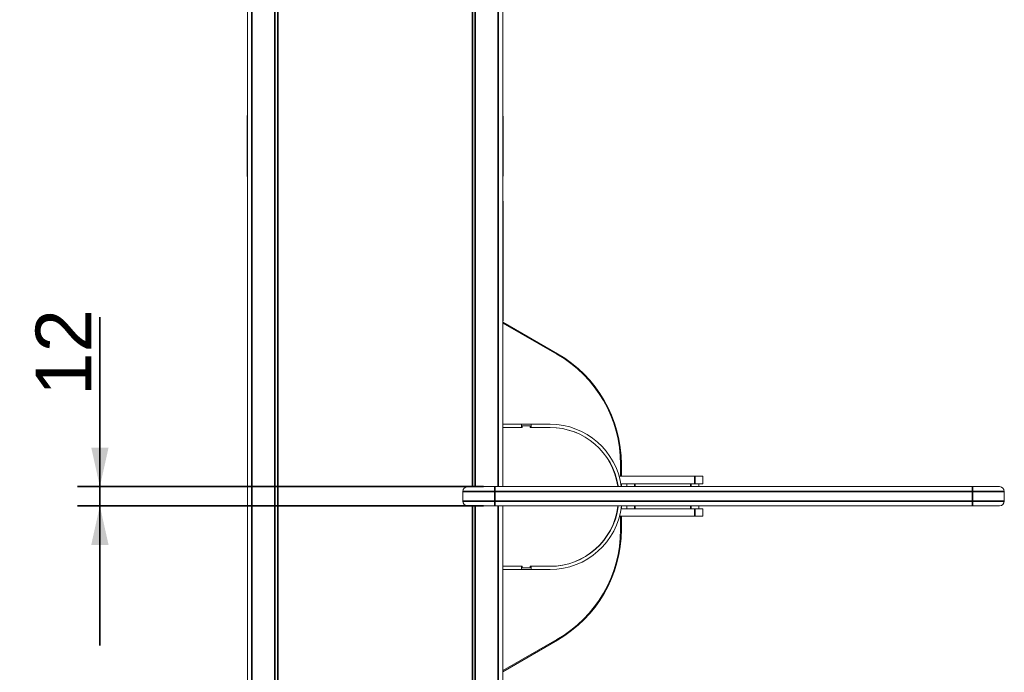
# Model space of a CAD drawing. Header units: millimetres. Extents: x 4 to 1188, y 1 to 840.
# Tile 4 of 197: x 204 to 292, y 122 to 180. Entities that reach past the tile are written whole.
import ezdxf

# ---------------------------------------------------------------- set-up
doc = ezdxf.new("R2010")
doc.units = ezdxf.units.MM
doc.layers.add('1', color=7, linetype='Continuous')
doc.styles.add('Arial Unicode MS', font='Arial Unicode MS')
doc.dimstyles.get("Standard").update_dxf_attribs({"dimtxt": 0.18, "dimasz": 0.18, "dimexe": 0.18, "dimexo": 0.0625, "dimgap": 0.09, "dimtad": 0, "dimtih": 1, "dimtoh": 1, "dimdec": 4, "dimzin": 0, "dimdsep": 46, "dimtxsty": 'Standard', "dimcen": 0.09, "dimadec": 0, "dimazin": 0, "dimtfac": 1, "dimtdec": 4, "dimtofl": 0, "dimtmove": 0, "dimatfit": 3, "dimfxl": 0, "dimtolj": 1, "dimtzin": 0, "dimarcsym": 0})

# ---------------------------------------------------------------- blocks, each defined once
blk = doc.blocks.new('_U26')
at = {"layer": '1', "color": 18, "lineweight": 35}
for p, q in [((211.271, 124.361), (211.271, 153.749)), ((245.621, 138.575), (209.271, 138.575)), ((245.621, 136.861), (209.271, 136.861))]:
    blk.add_line(p, q, dxfattribs=at)
at = {"layer": '1', "color": 18, "lineweight": 70}
for points in [[(211.271, 138.575), (210.495, 142.075), (212.047, 142.075)], [(211.271, 136.861), (212.047, 133.361), (210.495, 133.361)]]:
    blk.add_solid(points, dxfattribs=at)
at = {"layer": '1', "color": 18, "linetype": 'Continuous', "lineweight": 13, "insert": (210.516, 146.704), "char_height": 5, "attachment_point": 7, "rotation": 90, "line_spacing_factor": 1.047437, "style": 'Arial Unicode MS'}
blk.add_mtext('\\fArial Unicode MS|b0|i0;\\W1.0000;12', dxfattribs=at)

msp = doc.modelspace()

# ---------------------------------------------------------------- linework, layer by layer
at = {"layer": '1', "color": 154, "linetype": 'Continuous', "lineweight": 13}
for p, q in [((224.4782, 47.943), (224.4782, 227.3715)), ((226.9068, 227.3715), (226.9068, 47.943)), ((226.9782, 47.943), (226.9782, 227.3715)), ((244.8354, 227.3715), (244.8354, 138.574)), ((244.9068, 138.574), (244.9068, 227.3715)), ((247.3354, 138.574), (247.3354, 227.3715)), ((224.4496, 166.393), (224.4496, 171.7358)), ((247.3639, 171.7358), (247.3639, 166.393)), ((247.3639, 164.1219), (247.3354, 164.1219)), ((247.3639, 164.1219), (247.3639, 153.4076)), ((247.3354, 153.4076), (247.3639, 153.4076)), ((247.3354, 153.3121), (252.2496, 150.4749)), ((252.1814, 150.4317), (247.3354, 153.2083)), ((252.2139, 150.413), (252.2496, 150.4749)), ((249.0139, 144.1573), (247.3354, 144.1573)), ((247.3354, 143.8715), (249.0854, 143.8715)), ((249.0139, 144.1573), (249.8711, 144.1573)), ((249.0139, 143.8715), (249.0139, 144.1573)), ((249.0854, 143.8715), (249.0854, 144.0144)), ((249.0854, 144.0144), (249.7996, 144.0144)), ((249.7996, 144.0144), (249.7996, 143.8715)), ((249.7996, 143.8715), (251.5625, 143.8715)), ((251.5854, 144.1573), (249.8711, 144.1573)), ((249.8711, 143.8715), (249.8711, 144.1573)), ((251.5854, 143.8715), (251.5625, 143.8715)), ((257.8925, 139.5179), (257.8925, 140.5775)), ((257.9639, 140.5775), (257.9639, 139.5179)), ((264.5306, 139.5179), (257.76, 139.5179)), ((264.5306, 139.5179), (265.2449, 139.5179)), ((265.2449, 139.5179), (265.2449, 138.8393)), ((244.1925, 138.575), (246.6211, 138.575)), ((246.6211, 138.575), (289.3925, 138.575)), ((264.5306, 138.8393), (257.9174, 138.8393)), ((257.9639, 138.8393), (257.9639, 138.5751)), ((258.4592, 138.575), (258.4592, 138.8393)), ((265.2449, 138.8393), (264.5306, 138.8393)), ((264.8878, 138.8393), (264.8878, 138.575)), ((289.3925, 138.575), (291.8211, 138.575)), ((243.7639, 137.2893), (243.7639, 138.1465)), ((292.2496, 138.1465), (292.2496, 137.2893)), ((246.6211, 136.8608), (244.1925, 136.8608)), ((244.8354, 136.861), (244.8354, 47.943)), ((244.9068, 47.943), (244.9068, 136.861)), ((289.3925, 136.8608), (246.6211, 136.8608)), ((247.3354, 47.943), (247.3354, 136.861)), ((257.9639, 136.7856), (257.9639, 136.5964)), ((258.4592, 136.5965), (258.4592, 136.8608)), ((264.8878, 136.8608), (264.8878, 136.5965)), ((291.8211, 136.8608), (289.3925, 136.8608)), ((257.7938, 135.9179), (264.5306, 135.9179)), ((257.8925, 134.7371), (257.8925, 135.9179)), ((257.9375, 136.5965), (264.5306, 136.5965)), ((257.9639, 135.9179), (257.9639, 134.7371)), ((264.5306, 136.5965), (265.2449, 136.5965)), ((265.2449, 135.9179), (264.5306, 135.9179)), ((265.2449, 136.5965), (265.2449, 135.9179)), ((249.0854, 131.443), (247.3354, 131.443)), ((249.0139, 131.1573), (249.0139, 131.443)), ((249.0854, 131.443), (249.0854, 131.3001)), ((249.7996, 131.3001), (249.7996, 131.443)), ((251.5625, 131.443), (249.7996, 131.443)), ((249.8711, 131.1573), (249.8711, 131.443)), ((251.5854, 131.443), (251.5625, 131.443)), ((249.0139, 131.1573), (247.3354, 131.1573)), ((249.8711, 131.1573), (249.0139, 131.1573)), ((249.0854, 131.3001), (249.7996, 131.3001)), ((251.5854, 131.1573), (249.8711, 131.1573)), ((247.3354, 122.1062), (252.1814, 124.8828)), ((252.2496, 124.8396), (247.3354, 122.0024)), ((252.2139, 124.9015), (252.2496, 124.8396))]:
    msp.add_line(p, q, dxfattribs=at)
at = {"layer": '1', "color": 154, "linetype": 'Continuous', "lineweight": 35}
for p, q in [((224.8782, 227.3715), (224.8782, 47.943)), ((227.1925, 227.3715), (227.1925, 47.943)), ((244.6211, 138.574), (244.6211, 227.3715)), ((246.9354, 138.574), (246.9354, 227.3715)), ((257.8925, 140.5775), (257.9639, 140.5775)), ((264.5306, 138.8393), (264.5306, 139.5179)), ((246.6211, 138.575), (246.6211, 138.1465)), ((259.1735, 138.8393), (259.1735, 138.575)), ((264.1735, 138.575), (264.1735, 138.8393)), ((289.3925, 138.575), (289.3925, 138.1465)), ((246.6211, 138.1465), (243.7639, 138.1465)), ((289.3925, 138.1465), (246.6211, 138.1465)), ((246.6211, 138.1465), (246.6211, 137.2893)), ((292.2496, 138.1465), (289.3925, 138.1465)), ((289.3925, 137.2893), (289.3925, 138.1465)), ((243.7639, 137.2893), (246.6211, 137.2893)), ((244.6211, 47.943), (244.6211, 136.861)), ((246.6211, 137.2893), (289.3925, 137.2893)), ((246.6211, 137.2893), (246.6211, 136.8608)), ((246.9354, 47.943), (246.9354, 136.861)), ((259.1735, 136.8608), (259.1735, 136.5965)), ((264.1735, 136.5965), (264.1735, 136.8608)), ((289.3925, 137.2893), (292.2496, 137.2893)), ((289.3925, 137.2893), (289.3925, 136.8608)), ((264.5306, 135.9179), (264.5306, 136.5965)), ((257.9639, 134.7371), (257.8925, 134.7371))]:
    msp.add_line(p, q, dxfattribs=at)
at = {"layer": '1', "color": 154, "linetype": 'Continuous', "lineweight": 13}
for centre, radius, start, end in [((224.7354, 171.7358), 0.2857, 154.157344, 180), ((247.0782, 171.7358), 0.2857, 0, 25.842656), ((224.5211, 166.393), 0.0714, 180, 233.129531), ((247.2925, 166.393), 0.0714, 306.870469, 0), ((246.5354, 140.5775), 11.3571, 0, 60.18903), ((246.5354, 140.5775), 11.4286, 0, 60), ((251.5625, 137.7287), 6.1429, 8.261719, 90), ((251.5854, 137.7287), 6.4286, 7.565625, 90), ((251.5854, 137.7287), 6.1429, 8.476875, 90), ((244.1925, 138.1465), 0.4286, 90, 180), ((291.8211, 138.1465), 0.4286, 0, 90), ((244.1925, 137.2893), 0.4286, 180, 270), ((251.5625, 137.5858), 6.1429, 270, 352.94625), ((251.5854, 137.5858), 6.4286, 270, 353.522813), ((251.5854, 137.5858), 6.1429, 270, 352.470938), ((291.8211, 137.2893), 0.4286, 270, 0), ((246.5354, 134.7371), 11.3571, 299.81097, 0), ((246.5354, 134.7371), 11.4286, 300, 0)]:
    msp.add_arc(centre, radius, start, end, dxfattribs=at)

# ---------------------------------------------------------------- dimensions: what is measured, and where the dimension line sits
at = {"layer": '1', "color": 18, "linetype": 'Continuous', "lineweight": 13}
dim = msp.add_linear_dim(base=(211.2711, 138.575), p1=(273.8513, 136.8608), p2=(268.0068, 138.575), angle=270, dimstyle='Standard', override={"dimtxt": 5, "dimasz": 3.5, "dimexe": 2, "dimexo": 1, "dimgap": 2.5, "dimtad": 1, "dimtih": 0, "dimtoh": 0, "dimdec": 2, "dimlfac": 7, "dimzin": 8, "dimdsep": 44, "dimlunit": 2, "dimtxsty": 'Arial Unicode MS', "dimsah": 1, "dimse1": 0, "dimse2": 0, "dimsd1": 0, "dimsd2": 0, "dimclrd": 18, "dimclre": 18, "dimclrt": 18, "dimtol": 0, "dimtm": -0.1, "dimtfac": 0.4, "dimtdec": 2, "dimtofl": 1, "dimtmove": 0, "dimtzin": 8, "dimlwd": 35, "dimlwe": 35}, dxfattribs=at)
dim.commit()
dim.dimension.update_dxf_attribs({"geometry": '_U26', "text_midpoint": (211.2711, 159.6227), "dimtype": 160})

doc.saveas('drawing.dxf')
